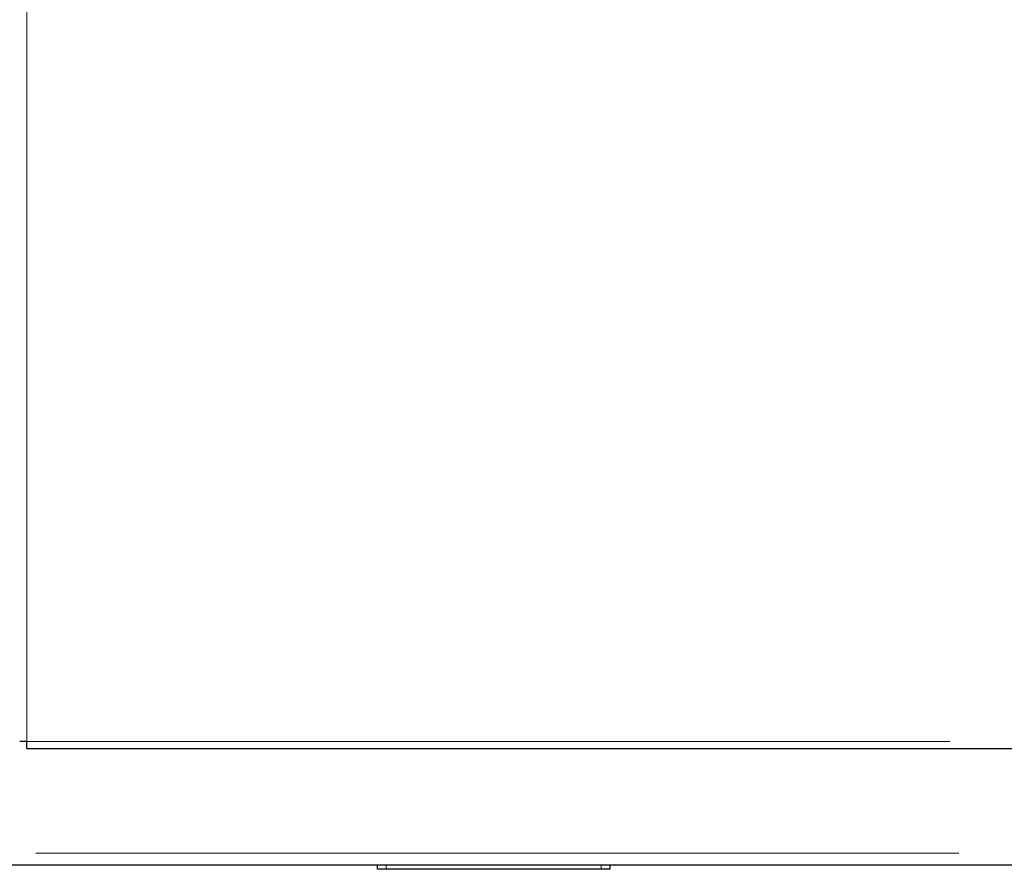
# Model space of a CAD drawing. Header units: millimetres. Extents: x 19 to 255, y 64 to 156.
# Tile 9 of 76: x 47 to 54, y 66 to 72. Entities that reach past the tile are written whole.
import ezdxf

# ---------------------------------------------------------------- set-up
doc = ezdxf.new("R2010")
doc.units = ezdxf.units.MM
doc.linetypes.add('PHANTOM', pattern=[12.7, 6.35, -1.27, 1.27, -1.27, 1.27, -1.27])

msp = doc.modelspace()

# ---------------------------------------------------------------- linework, layer by layer
at = {"color": 8, "linetype": 'PHANTOM', "lineweight": 18}
for p, q in [((47.3602, 66.7923), (47.3602, 93.9923)), ((47.3602, 66.7923), (60.8302, 66.7923)), ((22.0202, 66.0223), (60.8902, 66.0223)), ((49.8302, 65.9423), (49.8302, 65.9123)), ((51.3102, 65.9123), (51.3102, 65.9423))]:
    msp.add_line(p, q, dxfattribs=at)
at = {"color": 7, "linetype": 'Continuous', "lineweight": 25}
for p, q in [((47.3602, 66.7923), (47.3102, 66.7923)), ((47.3602, 66.7423), (47.3602, 66.7923)), ((47.3602, 66.7423), (60.8802, 66.7423)), ((34.3412, 65.9423), (55.9992, 65.9423)), ((49.7702, 65.9123), (49.7702, 65.9423)), ((49.8302, 65.9123), (49.7702, 65.9123)), ((51.3102, 65.9123), (49.8302, 65.9123)), ((51.3702, 65.9123), (51.3102, 65.9123)), ((51.3702, 65.9423), (51.3702, 65.9123))]:
    msp.add_line(p, q, dxfattribs=at)

doc.saveas('drawing.dxf')
